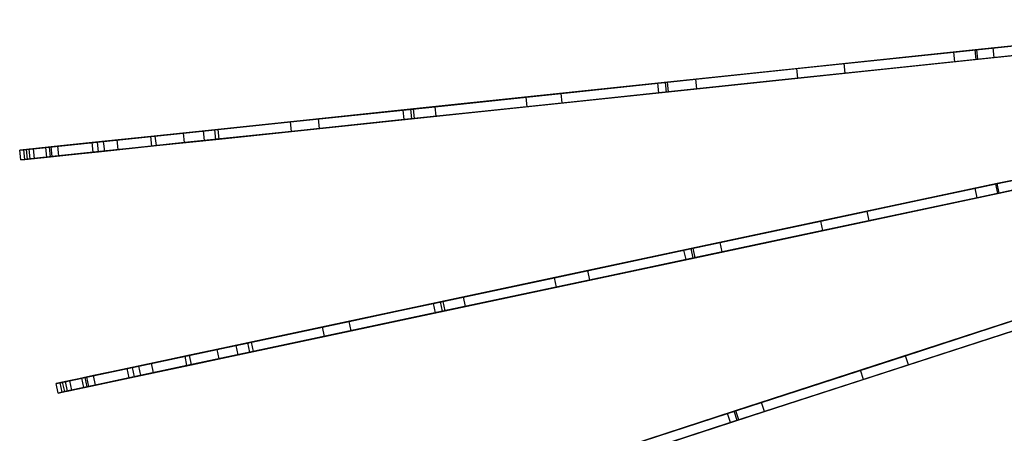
# Model space of a CAD drawing. Extents: x 1 to 71.1, y -35.1 to 35.1.
# Tile 4 of 85: x 1.1 to 16.4, y -8 to -1.6. Entities that reach past the tile are written whole.
import ezdxf

# ---------------------------------------------------------------- set-up
doc = ezdxf.new("R2010")
doc.units = 0
doc.header["$LTSCALE"] = 2.54
doc.layers.get('0').update_dxf_attribs({"color": 13, "linetype": 'CONTINUOUS'})

# ---------------------------------------------------------------- blocks, each defined once
blk = doc.blocks.new('LPUMPKIN_L_444_STL')
at = {"color": 0}
for p, q in [((20.443, -1.563, 48.169), (15.994, -2.03, 47.03)), ((20.443, -1.563, 48.169), (15.994, -2.03, 47.03)), ((20.46, -1.561, 48.019), (16.016, -2.028, 46.88)), ((20.46, -1.561, 48.019), (16.016, -2.028, 46.88)), ((15.66, -2.065, 15.756), (18.036, -1.816, 14.463)), ((15.66, -2.065, 15.756), (18.036, -1.816, 14.463)), ((20.458, -1.712, 48.169), (16.009, -2.179, 47.03)), ((20.458, -1.712, 48.169), (16.009, -2.179, 47.03)), ((16.032, -2.177, 46.88), (20.475, -1.71, 48.019)), ((16.032, -2.177, 46.88), (20.475, -1.71, 48.019)), ((16.269, -2.001, 15.221), (18.682, -1.748, 14.001)), ((16.269, -2.001, 15.221), (18.682, -1.748, 14.001)), ((18.051, -1.965, 14.463), (15.676, -2.215, 15.756)), ((18.051, -1.965, 14.463), (15.676, -2.215, 15.756)), ((16.285, -2.151, 15.221), (18.698, -1.897, 14.001)), ((16.285, -2.151, 15.221), (18.698, -1.897, 14.001)), ((15.994, -2.03, 47.03), (11.183, -2.536, 45.476)), ((15.994, -2.03, 47.03), (11.183, -2.536, 45.476)), ((16.016, -2.028, 46.88), (11.213, -2.533, 45.328)), ((16.016, -2.028, 46.88), (11.213, -2.533, 45.328)), ((13.223, -2.322, 17.445), (15.66, -2.065, 15.756)), ((13.223, -2.322, 17.445), (15.66, -2.065, 15.756)), ((13.959, -2.244, 16.709), (16.269, -2.001, 15.221)), ((13.959, -2.244, 16.709), (16.269, -2.001, 15.221)), ((15.676, -2.215, 15.756), (15.66, -2.065, 15.756)), ((15.676, -2.215, 15.756), (15.66, -2.065, 15.756)), ((16.009, -2.179, 47.03), (15.994, -2.03, 47.03)), ((16.009, -2.179, 47.03), (15.994, -2.03, 47.03)), ((16.032, -2.177, 46.88), (16.016, -2.028, 46.88)), ((16.032, -2.177, 46.88), (16.016, -2.028, 46.88)), ((16.285, -2.151, 15.221), (16.269, -2.001, 15.221)), ((16.285, -2.151, 15.221), (16.269, -2.001, 15.221)), ((16.009, -2.179, 47.03), (11.198, -2.685, 45.476)), ((16.009, -2.179, 47.03), (11.198, -2.685, 45.476)), ((11.228, -2.682, 45.328), (16.032, -2.177, 46.88)), ((11.228, -2.682, 45.328), (16.032, -2.177, 46.88)), ((11.652, -2.487, 18.557), (13.959, -2.244, 16.709)), ((11.652, -2.487, 18.557), (13.959, -2.244, 16.709)), ((15.676, -2.215, 15.756), (13.239, -2.471, 17.445)), ((15.676, -2.215, 15.756), (13.239, -2.471, 17.445)), ((13.974, -2.393, 16.709), (13.959, -2.244, 16.709)), ((13.974, -2.393, 16.709), (13.959, -2.244, 16.709)), ((13.974, -2.393, 16.709), (16.285, -2.151, 15.221)), ((13.974, -2.393, 16.709), (16.285, -2.151, 15.221)), ((11.062, -2.549, 19.301), (13.223, -2.322, 17.445)), ((11.062, -2.549, 19.301), (13.223, -2.322, 17.445)), ((11.668, -2.636, 18.557), (13.974, -2.393, 16.709)), ((11.668, -2.636, 18.557), (13.974, -2.393, 16.709)), ((13.239, -2.471, 17.445), (13.223, -2.322, 17.445)), ((13.239, -2.471, 17.445), (13.223, -2.322, 17.445)), ((11.183, -2.536, 45.476), (7.224, -2.952, 43.924)), ((11.183, -2.536, 45.476), (7.224, -2.952, 43.924)), ((11.213, -2.533, 45.328), (7.264, -2.948, 43.778)), ((11.213, -2.533, 45.328), (7.264, -2.948, 43.778)), ((9.016, -2.764, 21.431), (11.062, -2.549, 19.301)), ((9.016, -2.764, 21.431), (11.062, -2.549, 19.301)), ((9.562, -2.706, 20.603), (11.652, -2.487, 18.557)), ((9.562, -2.706, 20.603), (11.652, -2.487, 18.557)), ((11.078, -2.698, 19.301), (11.062, -2.549, 19.301)), ((11.078, -2.698, 19.301), (11.062, -2.549, 19.301)), ((13.239, -2.471, 17.445), (11.078, -2.698, 19.301)), ((13.239, -2.471, 17.445), (11.078, -2.698, 19.301)), ((11.198, -2.685, 45.476), (11.183, -2.536, 45.476)), ((11.198, -2.685, 45.476), (11.183, -2.536, 45.476)), ((11.228, -2.682, 45.328), (11.213, -2.533, 45.328)), ((11.228, -2.682, 45.328), (11.213, -2.533, 45.328)), ((11.668, -2.636, 18.557), (11.652, -2.487, 18.557)), ((11.668, -2.636, 18.557), (11.652, -2.487, 18.557)), ((11.198, -2.685, 45.476), (7.24, -3.101, 43.924)), ((11.198, -2.685, 45.476), (7.24, -3.101, 43.924)), ((7.28, -3.097, 43.778), (11.228, -2.682, 45.328)), ((7.28, -3.097, 43.778), (11.228, -2.682, 45.328)), ((7.6, -2.913, 22.918), (9.562, -2.706, 20.603)), ((7.6, -2.913, 22.918), (9.562, -2.706, 20.603)), ((11.078, -2.698, 19.301), (9.032, -2.913, 21.431)), ((11.078, -2.698, 19.301), (9.032, -2.913, 21.431)), ((9.578, -2.855, 20.603), (9.562, -2.706, 20.603)), ((9.578, -2.855, 20.603), (9.562, -2.706, 20.603)), ((9.578, -2.855, 20.603), (11.668, -2.636, 18.557)), ((9.578, -2.855, 20.603), (11.668, -2.636, 18.557)), ((7.104, -2.965, 23.828), (9.016, -2.764, 21.431)), ((7.104, -2.965, 23.828), (9.016, -2.764, 21.431)), ((7.616, -3.062, 22.918), (9.578, -2.855, 20.603)), ((7.616, -3.062, 22.918), (9.578, -2.855, 20.603)), ((9.032, -2.913, 21.431), (9.016, -2.764, 21.431)), ((9.032, -2.913, 21.431), (9.016, -2.764, 21.431)), ((7.224, -2.952, 43.924), (4.18, -3.272, 42.5)), ((7.224, -2.952, 43.924), (4.18, -3.272, 42.5)), ((7.264, -2.948, 43.778), (4.233, -3.266, 42.358)), ((7.264, -2.948, 43.778), (4.233, -3.266, 42.358)), ((5.355, -3.148, 26.463), (7.104, -2.965, 23.828)), ((5.355, -3.148, 26.463), (7.104, -2.965, 23.828)), ((5.79, -3.103, 25.484), (7.6, -2.913, 22.918)), ((5.79, -3.103, 25.484), (7.6, -2.913, 22.918)), ((7.12, -3.114, 23.828), (7.104, -2.965, 23.828)), ((7.12, -3.114, 23.828), (7.104, -2.965, 23.828)), ((9.032, -2.913, 21.431), (7.12, -3.114, 23.828)), ((9.032, -2.913, 21.431), (7.12, -3.114, 23.828)), ((7.24, -3.101, 43.924), (7.224, -2.952, 43.924)), ((7.24, -3.101, 43.924), (7.224, -2.952, 43.924)), ((7.28, -3.097, 43.778), (7.264, -2.948, 43.778)), ((7.28, -3.097, 43.778), (7.264, -2.948, 43.778)), ((7.616, -3.062, 22.918), (7.6, -2.913, 22.918)), ((7.616, -3.062, 22.918), (7.6, -2.913, 22.918)), ((3.693, -3.323, 29.519), (5.355, -3.148, 26.463)), ((3.693, -3.323, 29.519), (5.355, -3.148, 26.463)), ((4.003, -3.291, 28.57), (5.79, -3.103, 25.484)), ((4.003, -3.291, 28.57), (5.79, -3.103, 25.484)), ((7.24, -3.101, 43.924), (4.196, -3.421, 42.5)), ((7.24, -3.101, 43.924), (4.196, -3.421, 42.5)), ((4.248, -3.416, 42.358), (7.28, -3.097, 43.778)), ((4.248, -3.416, 42.358), (7.28, -3.097, 43.778)), ((5.371, -3.298, 26.463), (5.355, -3.148, 26.463)), ((5.371, -3.298, 26.463), (5.355, -3.148, 26.463)), ((7.12, -3.114, 23.828), (5.371, -3.298, 26.463)), ((7.12, -3.114, 23.828), (5.371, -3.298, 26.463)), ((5.805, -3.252, 25.484), (5.79, -3.103, 25.484)), ((5.805, -3.252, 25.484), (5.79, -3.103, 25.484)), ((5.805, -3.252, 25.484), (7.616, -3.062, 22.918)), ((5.805, -3.252, 25.484), (7.616, -3.062, 22.918)), ((20.689, -3.184, 48.169), (16.312, -4.114, 47.029)), ((20.689, -3.184, 48.169), (16.312, -4.114, 47.029)), ((20.706, -3.18, 48.019), (16.335, -4.109, 46.879)), ((20.706, -3.18, 48.019), (16.335, -4.109, 46.879)), ((2.452, -3.454, 32.359), (3.693, -3.323, 29.519)), ((2.452, -3.454, 32.359), (3.693, -3.323, 29.519)), ((2.664, -3.431, 31.433), (4.003, -3.291, 28.57)), ((2.664, -3.431, 31.433), (4.003, -3.291, 28.57)), ((4.18, -3.272, 42.5), (3.186, -3.376, 41.782)), ((4.18, -3.272, 42.5), (3.186, -3.376, 41.782)), ((4.233, -3.266, 42.358), (3.255, -3.369, 41.642)), ((4.233, -3.266, 42.358), (3.255, -3.369, 41.642)), ((3.708, -3.472, 29.519), (3.693, -3.323, 29.519)), ((3.708, -3.472, 29.519), (3.693, -3.323, 29.519)), ((5.371, -3.298, 26.463), (3.708, -3.472, 29.519)), ((5.371, -3.298, 26.463), (3.708, -3.472, 29.519)), ((4.018, -3.44, 28.57), (4.003, -3.291, 28.57)), ((4.018, -3.44, 28.57), (4.003, -3.291, 28.57)), ((4.018, -3.44, 28.57), (5.805, -3.252, 25.484)), ((4.018, -3.44, 28.57), (5.805, -3.252, 25.484)), ((4.196, -3.421, 42.5), (4.18, -3.272, 42.5)), ((4.196, -3.421, 42.5), (4.18, -3.272, 42.5)), ((4.248, -3.416, 42.358), (4.233, -3.266, 42.358)), ((4.248, -3.416, 42.358), (4.233, -3.266, 42.358)), ((20.72, -3.331, 48.169), (16.344, -4.261, 47.029)), ((20.72, -3.331, 48.169), (16.344, -4.261, 47.029)), ((16.366, -4.256, 46.879), (20.737, -3.327, 48.019)), ((16.366, -4.256, 46.879), (20.737, -3.327, 48.019)), ((1.553, -3.548, 35.079), (2.452, -3.454, 32.359)), ((1.553, -3.548, 35.079), (2.452, -3.454, 32.359)), ((1.611, -3.542, 34.332), (2.664, -3.431, 31.433)), ((1.611, -3.542, 34.332), (2.664, -3.431, 31.433)), ((2.274, -3.472, 40.712), (1.635, -3.539, 39.519)), ((2.274, -3.472, 40.712), (1.635, -3.539, 39.519)), ((2.357, -3.464, 40.568), (1.741, -3.528, 39.381)), ((2.357, -3.464, 40.568), (1.741, -3.528, 39.381)), ((3.186, -3.376, 41.782), (2.274, -3.472, 40.712)), ((3.186, -3.376, 41.782), (2.274, -3.472, 40.712)), ((2.29, -3.622, 40.712), (2.274, -3.472, 40.712)), ((2.29, -3.622, 40.712), (2.274, -3.472, 40.712)), ((3.255, -3.369, 41.642), (2.357, -3.464, 40.568)), ((3.255, -3.369, 41.642), (2.357, -3.464, 40.568)), ((2.373, -3.613, 40.568), (2.357, -3.464, 40.568)), ((2.373, -3.613, 40.568), (2.357, -3.464, 40.568)), ((2.468, -3.603, 32.359), (2.452, -3.454, 32.359)), ((2.468, -3.603, 32.359), (2.452, -3.454, 32.359)), ((3.708, -3.472, 29.519), (2.468, -3.603, 32.359)), ((3.708, -3.472, 29.519), (2.468, -3.603, 32.359)), ((2.679, -3.581, 31.433), (2.664, -3.431, 31.433)), ((2.679, -3.581, 31.433), (2.664, -3.431, 31.433)), ((2.679, -3.581, 31.433), (4.018, -3.44, 28.57)), ((2.679, -3.581, 31.433), (4.018, -3.44, 28.57)), ((3.201, -3.526, 41.782), (3.186, -3.376, 41.782)), ((3.201, -3.526, 41.782), (3.186, -3.376, 41.782)), ((4.196, -3.421, 42.5), (3.201, -3.526, 41.782)), ((4.196, -3.421, 42.5), (3.201, -3.526, 41.782)), ((3.271, -3.518, 41.642), (3.255, -3.369, 41.642)), ((3.271, -3.518, 41.642), (3.255, -3.369, 41.642)), ((3.271, -3.518, 41.642), (4.248, -3.416, 42.358)), ((3.271, -3.518, 41.642), (4.248, -3.416, 42.358)), ((1.252, -3.58, 38.22), (1.148, -3.591, 37.359)), ((1.252, -3.58, 38.22), (1.148, -3.591, 37.359)), ((1.148, -3.591, 37.359), (1.212, -3.584, 35.972)), ((1.148, -3.591, 37.359), (1.212, -3.584, 35.972)), ((1.164, -3.74, 37.359), (1.148, -3.591, 37.359)), ((1.164, -3.74, 37.359), (1.148, -3.591, 37.359)), ((1.212, -3.584, 35.972), (1.611, -3.542, 34.332)), ((1.212, -3.584, 35.972), (1.611, -3.542, 34.332)), ((1.228, -3.733, 35.972), (1.212, -3.584, 35.972)), ((1.228, -3.733, 35.972), (1.212, -3.584, 35.972)), ((1.635, -3.539, 39.519), (1.252, -3.58, 38.22)), ((1.635, -3.539, 39.519), (1.252, -3.58, 38.22)), ((1.267, -3.729, 38.22), (1.252, -3.58, 38.22)), ((1.267, -3.729, 38.22), (1.252, -3.58, 38.22)), ((1.296, -3.575, 36.636), (1.553, -3.548, 35.079)), ((1.296, -3.575, 36.636), (1.553, -3.548, 35.079)), ((1.363, -3.568, 37.987), (1.296, -3.575, 36.636)), ((1.363, -3.568, 37.987), (1.296, -3.575, 36.636)), ((1.312, -3.724, 36.636), (1.296, -3.575, 36.636)), ((1.312, -3.724, 36.636), (1.296, -3.575, 36.636)), ((1.741, -3.528, 39.381), (1.363, -3.568, 37.987)), ((1.741, -3.528, 39.381), (1.363, -3.568, 37.987)), ((1.379, -3.717, 37.987), (1.363, -3.568, 37.987)), ((1.379, -3.717, 37.987), (1.363, -3.568, 37.987)), ((1.569, -3.697, 35.079), (1.553, -3.548, 35.079)), ((1.569, -3.697, 35.079), (1.553, -3.548, 35.079)), ((2.468, -3.603, 32.359), (1.569, -3.697, 35.079)), ((2.468, -3.603, 32.359), (1.569, -3.697, 35.079)), ((1.626, -3.691, 34.332), (1.611, -3.542, 34.332)), ((1.626, -3.691, 34.332), (1.611, -3.542, 34.332)), ((1.626, -3.691, 34.332), (2.679, -3.581, 31.433)), ((1.626, -3.691, 34.332), (2.679, -3.581, 31.433)), ((1.651, -3.689, 39.519), (1.635, -3.539, 39.519)), ((1.651, -3.689, 39.519), (1.635, -3.539, 39.519)), ((2.29, -3.622, 40.712), (1.651, -3.689, 39.519)), ((2.29, -3.622, 40.712), (1.651, -3.689, 39.519)), ((1.756, -3.678, 39.381), (1.741, -3.528, 39.381)), ((1.756, -3.678, 39.381), (1.741, -3.528, 39.381)), ((1.756, -3.678, 39.381), (2.373, -3.613, 40.568)), ((1.756, -3.678, 39.381), (2.373, -3.613, 40.568)), ((3.201, -3.526, 41.782), (2.29, -3.622, 40.712)), ((3.201, -3.526, 41.782), (2.29, -3.622, 40.712)), ((2.373, -3.613, 40.568), (3.271, -3.518, 41.642)), ((2.373, -3.613, 40.568), (3.271, -3.518, 41.642)), ((1.267, -3.729, 38.22), (1.164, -3.74, 37.359)), ((1.267, -3.729, 38.22), (1.164, -3.74, 37.359)), ((1.164, -3.74, 37.359), (1.228, -3.733, 35.972)), ((1.164, -3.74, 37.359), (1.228, -3.733, 35.972)), ((1.228, -3.733, 35.972), (1.626, -3.691, 34.332)), ((1.228, -3.733, 35.972), (1.626, -3.691, 34.332)), ((1.651, -3.689, 39.519), (1.267, -3.729, 38.22)), ((1.651, -3.689, 39.519), (1.267, -3.729, 38.22)), ((1.569, -3.697, 35.079), (1.312, -3.724, 36.636)), ((1.569, -3.697, 35.079), (1.312, -3.724, 36.636)), ((1.312, -3.724, 36.636), (1.379, -3.717, 37.987)), ((1.312, -3.724, 36.636), (1.379, -3.717, 37.987)), ((1.379, -3.717, 37.987), (1.756, -3.678, 39.381)), ((1.379, -3.717, 37.987), (1.756, -3.678, 39.381)), ((15.992, -4.182, 15.754), (18.329, -3.685, 14.46)), ((15.992, -4.182, 15.754), (18.329, -3.685, 14.46)), ((18.36, -3.832, 14.46), (16.023, -4.329, 15.754)), ((18.36, -3.832, 14.46), (16.023, -4.329, 15.754)), ((16.312, -4.114, 47.029), (11.58, -5.12, 45.475)), ((16.312, -4.114, 47.029), (11.58, -5.12, 45.475)), ((16.335, -4.109, 46.879), (11.61, -5.114, 45.326)), ((16.335, -4.109, 46.879), (11.61, -5.114, 45.326)), ((14.314, -4.539, 16.709), (16.587, -4.056, 15.221)), ((14.314, -4.539, 16.709), (16.587, -4.056, 15.221)), ((16.344, -4.261, 47.029), (16.312, -4.114, 47.029)), ((16.344, -4.261, 47.029), (16.312, -4.114, 47.029)), ((16.366, -4.256, 46.879), (16.335, -4.109, 46.879)), ((16.366, -4.256, 46.879), (16.335, -4.109, 46.879)), ((16.344, -4.261, 47.029), (11.612, -5.267, 45.475)), ((16.344, -4.261, 47.029), (11.612, -5.267, 45.475)), ((11.641, -5.26, 45.326), (16.366, -4.256, 46.879)), ((11.641, -5.26, 45.326), (16.366, -4.256, 46.879)), ((13.594, -4.692, 17.442), (15.992, -4.182, 15.754)), ((13.594, -4.692, 17.442), (15.992, -4.182, 15.754)), ((14.345, -4.686, 16.709), (16.618, -4.202, 15.221)), ((14.345, -4.686, 16.709), (16.618, -4.202, 15.221)), ((16.023, -4.329, 15.754), (15.992, -4.182, 15.754)), ((16.023, -4.329, 15.754), (15.992, -4.182, 15.754)), ((16.023, -4.329, 15.754), (13.625, -4.839, 17.442)), ((16.023, -4.329, 15.754), (13.625, -4.839, 17.442)), ((12.029, -5.025, 18.572), (14.314, -4.539, 16.709)), ((12.029, -5.025, 18.572), (14.314, -4.539, 16.709)), ((14.345, -4.686, 16.709), (14.314, -4.539, 16.709)), ((14.345, -4.686, 16.709), (14.314, -4.539, 16.709)), ((11.468, -5.144, 19.298), (13.594, -4.692, 17.442)), ((11.468, -5.144, 19.298), (13.594, -4.692, 17.442)), ((12.06, -5.171, 18.572), (14.345, -4.686, 16.709)), ((12.06, -5.171, 18.572), (14.345, -4.686, 16.709)), ((13.625, -4.839, 17.442), (13.594, -4.692, 17.442)), ((13.625, -4.839, 17.442), (13.594, -4.692, 17.442)), ((13.625, -4.839, 17.442), (11.5, -5.29, 19.298)), ((13.625, -4.839, 17.442), (11.5, -5.29, 19.298)), ((9.974, -5.461, 20.62), (12.029, -5.025, 18.572)), ((9.974, -5.461, 20.62), (12.029, -5.025, 18.572)), ((12.06, -5.171, 18.572), (12.029, -5.025, 18.572)), ((12.06, -5.171, 18.572), (12.029, -5.025, 18.572)), ((11.58, -5.12, 45.475), (7.687, -5.947, 43.922)), ((11.58, -5.12, 45.475), (7.687, -5.947, 43.922)), ((11.61, -5.114, 45.326), (7.728, -5.939, 43.777)), ((11.61, -5.114, 45.326), (7.728, -5.939, 43.777)), ((9.456, -5.571, 21.428), (11.468, -5.144, 19.298)), ((9.456, -5.571, 21.428), (11.468, -5.144, 19.298)), ((10.006, -5.608, 20.62), (12.06, -5.171, 18.572)), ((10.006, -5.608, 20.62), (12.06, -5.171, 18.572)), ((11.5, -5.29, 19.298), (11.468, -5.144, 19.298)), ((11.5, -5.29, 19.298), (11.468, -5.144, 19.298)), ((11.612, -5.267, 45.475), (11.58, -5.12, 45.475)), ((11.612, -5.267, 45.475), (11.58, -5.12, 45.475)), ((11.641, -5.26, 45.326), (11.61, -5.114, 45.326)), ((11.641, -5.26, 45.326), (11.61, -5.114, 45.326)), ((11.612, -5.267, 45.475), (7.718, -6.094, 43.922)), ((11.612, -5.267, 45.475), (7.718, -6.094, 43.922)), ((7.759, -6.086, 43.777), (11.641, -5.26, 45.326)), ((7.759, -6.086, 43.777), (11.641, -5.26, 45.326)), ((11.5, -5.29, 19.298), (9.487, -5.718, 21.428)), ((11.5, -5.29, 19.298), (9.487, -5.718, 21.428)), ((8.045, -5.871, 22.938), (9.974, -5.461, 20.62)), ((8.045, -5.871, 22.938), (9.974, -5.461, 20.62)), ((10.006, -5.608, 20.62), (9.974, -5.461, 20.62)), ((10.006, -5.608, 20.62), (9.974, -5.461, 20.62)), ((7.575, -5.971, 23.825), (9.456, -5.571, 21.428)), ((7.575, -5.971, 23.825), (9.456, -5.571, 21.428)), ((8.076, -6.018, 22.938), (10.006, -5.608, 20.62)), ((8.076, -6.018, 22.938), (10.006, -5.608, 20.62)), ((9.487, -5.718, 21.428), (9.456, -5.571, 21.428)), ((9.487, -5.718, 21.428), (9.456, -5.571, 21.428)), ((9.487, -5.718, 21.428), (7.606, -6.118, 23.825)), ((9.487, -5.718, 21.428), (7.606, -6.118, 23.825)), ((7.687, -5.947, 43.922), (4.694, -6.584, 42.498)), ((7.687, -5.947, 43.922), (4.694, -6.584, 42.498)), ((7.728, -5.939, 43.777), (4.747, -6.572, 42.357)), ((7.728, -5.939, 43.777), (4.747, -6.572, 42.357)), ((6.266, -6.25, 25.506), (8.045, -5.871, 22.938)), ((6.266, -6.25, 25.506), (8.045, -5.871, 22.938)), ((7.718, -6.094, 43.922), (7.687, -5.947, 43.922)), ((7.718, -6.094, 43.922), (7.687, -5.947, 43.922)), ((7.759, -6.086, 43.777), (7.728, -5.939, 43.777)), ((7.759, -6.086, 43.777), (7.728, -5.939, 43.777)), ((8.076, -6.018, 22.938), (8.045, -5.871, 22.938)), ((8.076, -6.018, 22.938), (8.045, -5.871, 22.938)), ((7.718, -6.094, 43.922), (4.725, -6.73, 42.498)), ((7.718, -6.094, 43.922), (4.725, -6.73, 42.498)), ((4.778, -6.719, 42.357), (7.759, -6.086, 43.777)), ((4.778, -6.719, 42.357), (7.759, -6.086, 43.777)), ((5.854, -6.337, 26.461), (7.575, -5.971, 23.825)), ((5.854, -6.337, 26.461), (7.575, -5.971, 23.825)), ((7.606, -6.118, 23.825), (5.885, -6.484, 26.461)), ((7.606, -6.118, 23.825), (5.885, -6.484, 26.461)), ((6.297, -6.396, 25.506), (8.076, -6.018, 22.938)), ((6.297, -6.396, 25.506), (8.076, -6.018, 22.938)), ((7.606, -6.118, 23.825), (7.575, -5.971, 23.825)), ((7.606, -6.118, 23.825), (7.575, -5.971, 23.825)), ((14.907, -6.784, 16.709), (17.118, -6.065, 15.221)), ((14.907, -6.784, 16.709), (17.118, -6.065, 15.221)), ((4.511, -6.623, 28.593), (6.266, -6.25, 25.506)), ((4.511, -6.623, 28.593), (6.266, -6.25, 25.506)), ((6.297, -6.396, 25.506), (6.266, -6.25, 25.506)), ((6.297, -6.396, 25.506), (6.266, -6.25, 25.506)), ((16.848, -6.153, 47.028), (12.246, -7.648, 45.474)), ((16.848, -6.153, 47.028), (12.246, -7.648, 45.474)), ((16.869, -6.146, 46.878), (12.275, -7.639, 45.325)), ((16.869, -6.146, 46.878), (12.275, -7.639, 45.325)), ((14.211, -7.01, 17.439), (16.543, -6.252, 15.751)), ((14.211, -7.01, 17.439), (16.543, -6.252, 15.751)), ((14.954, -6.926, 16.709), (17.164, -6.208, 15.221)), ((14.954, -6.926, 16.709), (17.164, -6.208, 15.221)), ((4.218, -6.685, 29.517), (5.854, -6.337, 26.461)), ((4.218, -6.685, 29.517), (5.854, -6.337, 26.461)), ((4.542, -6.769, 28.593), (6.297, -6.396, 25.506)), ((4.542, -6.769, 28.593), (6.297, -6.396, 25.506)), ((5.885, -6.484, 26.461), (5.854, -6.337, 26.461)), ((5.885, -6.484, 26.461), (5.854, -6.337, 26.461)), ((16.894, -6.296, 47.028), (12.293, -7.791, 45.474)), ((16.894, -6.296, 47.028), (12.293, -7.791, 45.474)), ((12.321, -7.782, 45.325), (16.916, -6.289, 46.878)), ((12.321, -7.782, 45.325), (16.916, -6.289, 46.878)), ((16.589, -6.395, 15.751), (14.257, -7.153, 17.439)), ((16.589, -6.395, 15.751), (14.257, -7.153, 17.439)), ((4.747, -6.572, 42.357), (3.785, -6.777, 41.64)), ((4.747, -6.572, 42.357), (3.785, -6.777, 41.64)), ((5.885, -6.484, 26.461), (4.249, -6.832, 29.517)), ((5.885, -6.484, 26.461), (4.249, -6.832, 29.517)), ((4.778, -6.719, 42.357), (4.747, -6.572, 42.357)), ((4.778, -6.719, 42.357), (4.747, -6.572, 42.357)), ((2.998, -6.944, 32.357), (4.218, -6.685, 29.517)), ((2.998, -6.944, 32.357), (4.218, -6.685, 29.517)), ((3.196, -6.902, 31.455), (4.511, -6.623, 28.593)), ((3.196, -6.902, 31.455), (4.511, -6.623, 28.593)), ((4.694, -6.584, 42.498), (3.716, -6.792, 41.779)), ((4.694, -6.584, 42.498), (3.716, -6.792, 41.779)), ((3.816, -6.924, 41.64), (4.778, -6.719, 42.357)), ((3.816, -6.924, 41.64), (4.778, -6.719, 42.357)), ((4.249, -6.832, 29.517), (4.218, -6.685, 29.517)), ((4.249, -6.832, 29.517), (4.218, -6.685, 29.517)), ((4.542, -6.769, 28.593), (4.511, -6.623, 28.593)), ((4.542, -6.769, 28.593), (4.511, -6.623, 28.593)), ((4.725, -6.73, 42.498), (4.694, -6.584, 42.498)), ((4.725, -6.73, 42.498), (4.694, -6.584, 42.498)), ((3.716, -6.792, 41.779), (2.819, -6.982, 40.708)), ((3.716, -6.792, 41.779), (2.819, -6.982, 40.708)), ((3.785, -6.777, 41.64), (2.902, -6.965, 40.566)), ((3.785, -6.777, 41.64), (2.902, -6.965, 40.566)), ((4.249, -6.832, 29.517), (3.029, -7.091, 32.357)), ((4.249, -6.832, 29.517), (3.029, -7.091, 32.357)), ((3.227, -7.049, 31.455), (4.542, -6.769, 28.593)), ((3.227, -7.049, 31.455), (4.542, -6.769, 28.593)), ((3.747, -6.938, 41.779), (3.716, -6.792, 41.779)), ((3.747, -6.938, 41.779), (3.716, -6.792, 41.779)), ((4.725, -6.73, 42.498), (3.747, -6.938, 41.779)), ((4.725, -6.73, 42.498), (3.747, -6.938, 41.779)), ((3.816, -6.924, 41.64), (3.785, -6.777, 41.64)), ((3.816, -6.924, 41.64), (3.785, -6.777, 41.64)), ((12.671, -7.51, 18.585), (14.907, -6.784, 16.709)), ((12.671, -7.51, 18.585), (14.907, -6.784, 16.709)), ((14.954, -6.926, 16.709), (14.907, -6.784, 16.709)), ((14.954, -6.926, 16.709), (14.907, -6.784, 16.709)), ((2.113, -7.132, 35.079), (2.998, -6.944, 32.357)), ((2.113, -7.132, 35.079), (2.998, -6.944, 32.357)), ((2.163, -7.122, 34.352), (3.196, -6.902, 31.455)), ((2.163, -7.122, 34.352), (3.196, -6.902, 31.455)), ((2.819, -6.982, 40.708), (2.192, -7.116, 39.514)), ((2.819, -6.982, 40.708), (2.192, -7.116, 39.514)), ((2.902, -6.965, 40.566), (2.296, -7.093, 39.377)), ((2.902, -6.965, 40.566), (2.296, -7.093, 39.377)), ((2.85, -7.129, 40.708), (2.819, -6.982, 40.708)), ((2.85, -7.129, 40.708), (2.819, -6.982, 40.708)), ((3.747, -6.938, 41.779), (2.85, -7.129, 40.708)), ((3.747, -6.938, 41.779), (2.85, -7.129, 40.708)), ((2.933, -7.111, 40.566), (2.902, -6.965, 40.566)), ((2.933, -7.111, 40.566), (2.902, -6.965, 40.566)), ((2.933, -7.111, 40.566), (3.816, -6.924, 41.64)), ((2.933, -7.111, 40.566), (3.816, -6.924, 41.64)), ((3.029, -7.091, 32.357), (2.998, -6.944, 32.357)), ((3.029, -7.091, 32.357), (2.998, -6.944, 32.357)), ((3.227, -7.049, 31.455), (3.196, -6.902, 31.455)), ((3.227, -7.049, 31.455), (3.196, -6.902, 31.455)), ((12.143, -7.682, 19.295), (14.211, -7.01, 17.439)), ((12.143, -7.682, 19.295), (14.211, -7.01, 17.439)), ((12.718, -7.653, 18.585), (14.954, -6.926, 16.709)), ((12.718, -7.653, 18.585), (14.954, -6.926, 16.709)), ((14.257, -7.153, 17.439), (14.211, -7.01, 17.439)), ((14.257, -7.153, 17.439), (14.211, -7.01, 17.439)), ((1.775, -7.204, 35.989), (2.163, -7.122, 34.352)), ((1.775, -7.204, 35.989), (2.163, -7.122, 34.352)), ((2.192, -7.116, 39.514), (1.815, -7.196, 38.215)), ((2.192, -7.116, 39.514), (1.815, -7.196, 38.215)), ((1.86, -7.186, 36.635), (2.113, -7.132, 35.079)), ((1.86, -7.186, 36.635), (2.113, -7.132, 35.079)), ((1.926, -7.172, 37.987), (1.86, -7.186, 36.635)), ((1.926, -7.172, 37.987), (1.86, -7.186, 36.635)), ((1.891, -7.333, 36.635), (1.86, -7.186, 36.635)), ((1.891, -7.333, 36.635), (1.86, -7.186, 36.635)), ((2.296, -7.093, 39.377), (1.926, -7.172, 37.987)), ((2.296, -7.093, 39.377), (1.926, -7.172, 37.987)), ((1.957, -7.319, 37.987), (1.926, -7.172, 37.987)), ((1.957, -7.319, 37.987), (1.926, -7.172, 37.987)), ((2.144, -7.279, 35.079), (2.113, -7.132, 35.079)), ((2.144, -7.279, 35.079), (2.113, -7.132, 35.079)), ((3.029, -7.091, 32.357), (2.144, -7.279, 35.079)), ((3.029, -7.091, 32.357), (2.144, -7.279, 35.079)), ((2.195, -7.268, 34.352), (2.163, -7.122, 34.352)), ((2.195, -7.268, 34.352), (2.163, -7.122, 34.352)), ((2.223, -7.262, 39.514), (2.192, -7.116, 39.514)), ((2.223, -7.262, 39.514), (2.192, -7.116, 39.514)), ((2.195, -7.268, 34.352), (3.227, -7.049, 31.455)), ((2.195, -7.268, 34.352), (3.227, -7.049, 31.455)), ((2.85, -7.129, 40.708), (2.223, -7.262, 39.514)), ((2.85, -7.129, 40.708), (2.223, -7.262, 39.514)), ((2.327, -7.24, 39.377), (2.296, -7.093, 39.377)), ((2.327, -7.24, 39.377), (2.296, -7.093, 39.377)), ((2.327, -7.24, 39.377), (2.933, -7.111, 40.566)), ((2.327, -7.24, 39.377), (2.933, -7.111, 40.566)), ((14.257, -7.153, 17.439), (12.19, -7.824, 19.295)), ((14.257, -7.153, 17.439), (12.19, -7.824, 19.295)), ((1.815, -7.196, 38.215), (1.715, -7.217, 37.376)), ((1.815, -7.196, 38.215), (1.715, -7.217, 37.376)), ((1.715, -7.217, 37.376), (1.775, -7.204, 35.989)), ((1.715, -7.217, 37.376), (1.775, -7.204, 35.989)), ((1.746, -7.364, 37.376), (1.715, -7.217, 37.376)), ((1.746, -7.364, 37.376), (1.715, -7.217, 37.376)), ((1.847, -7.342, 38.215), (1.746, -7.364, 37.376)), ((1.847, -7.342, 38.215), (1.746, -7.364, 37.376)), ((1.806, -7.351, 35.989), (1.775, -7.204, 35.989)), ((1.806, -7.351, 35.989), (1.775, -7.204, 35.989)), ((1.806, -7.351, 35.989), (2.195, -7.268, 34.352)), ((1.806, -7.351, 35.989), (2.195, -7.268, 34.352)), ((1.847, -7.342, 38.215), (1.815, -7.196, 38.215)), ((1.847, -7.342, 38.215), (1.815, -7.196, 38.215)), ((2.223, -7.262, 39.514), (1.847, -7.342, 38.215)), ((2.223, -7.262, 39.514), (1.847, -7.342, 38.215)), ((2.144, -7.279, 35.079), (1.891, -7.333, 36.635)), ((2.144, -7.279, 35.079), (1.891, -7.333, 36.635)), ((1.891, -7.333, 36.635), (1.957, -7.319, 37.987)), ((1.891, -7.333, 36.635), (1.957, -7.319, 37.987)), ((1.957, -7.319, 37.987), (2.327, -7.24, 39.377)), ((1.957, -7.319, 37.987), (2.327, -7.24, 39.377)), ((1.746, -7.364, 37.376), (1.806, -7.351, 35.989)), ((1.746, -7.364, 37.376), (1.806, -7.351, 35.989)), ((12.275, -7.639, 45.325), (8.506, -8.864, 43.778)), ((12.275, -7.639, 45.325), (8.506, -8.864, 43.778)), ((10.674, -8.159, 20.636), (12.671, -7.51, 18.585)), ((10.674, -8.159, 20.636), (12.671, -7.51, 18.585)), ((12.321, -7.782, 45.325), (12.275, -7.639, 45.325)), ((12.321, -7.782, 45.325), (12.275, -7.639, 45.325)), ((12.718, -7.653, 18.585), (12.671, -7.51, 18.585)), ((12.718, -7.653, 18.585), (12.671, -7.51, 18.585)), ((12.246, -7.648, 45.474), (8.461, -8.878, 43.921)), ((12.246, -7.648, 45.474), (8.461, -8.878, 43.921)), ((12.293, -7.791, 45.474), (8.508, -9.021, 43.921)), ((12.293, -7.791, 45.474), (8.508, -9.021, 43.921)), ((8.552, -9.006, 43.778), (12.321, -7.782, 45.325)), ((8.552, -9.006, 43.778), (12.321, -7.782, 45.325)), ((10.186, -8.318, 21.426), (12.143, -7.682, 19.295)), ((10.186, -8.318, 21.426), (12.143, -7.682, 19.295)), ((10.72, -8.302, 20.636), (12.718, -7.653, 18.585)), ((10.72, -8.302, 20.636), (12.718, -7.653, 18.585)), ((12.19, -7.824, 19.295), (12.143, -7.682, 19.295)), ((12.19, -7.824, 19.295), (12.143, -7.682, 19.295)), ((12.293, -7.791, 45.474), (12.246, -7.648, 45.474)), ((12.293, -7.791, 45.474), (12.246, -7.648, 45.474)), ((12.19, -7.824, 19.295), (10.232, -8.46, 21.426)), ((12.19, -7.824, 19.295), (10.232, -8.46, 21.426))]:
    blk.add_line(p, q, dxfattribs=at)

msp = doc.modelspace()

# ---------------------------------------------------------------- block references
at = {"color": 253}
msp.add_blockref('LPUMPKIN_L_444_STL', (0, 0), dxfattribs=at)

doc.saveas('drawing.dxf')
